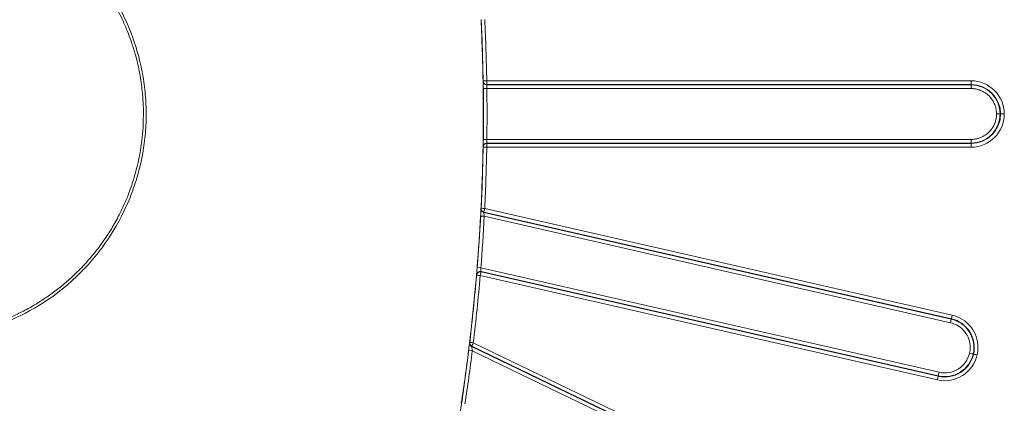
# Model space of a CAD drawing. Header units: millimetres. Extents: x 0 to 420, y 0 to 297.
# Tile 40 of 81: x 90 to 124, y 239 to 252. Entities that reach past the tile are written whole.
import ezdxf

# ---------------------------------------------------------------- set-up
doc = ezdxf.new("R2010")
doc.units = ezdxf.units.MM

msp = doc.modelspace()

# ---------------------------------------------------------------- linework, layer by layer
at = {"color": 7, "linetype": 'Continuous', "lineweight": 15}
for p, q in [((105.9025088, 249.49189004), (105.90273568, 249.47874803)), ((122.40585019, 249.49406041), (106.02748995, 249.49406041)), ((106.02748995, 249.49406041), (106.02748995, 249.36907944)), ((122.40585019, 249.36907944), (122.40585019, 249.49406041)), ((105.90587256, 249.27647721), (105.90653487, 249.22926927)), ((105.90587549, 249.27739818), (105.90862151, 249.22929701)), ((106.03152382, 249.23093103), (105.90653487, 249.22926927)), ((106.02771828, 249.35591199), (106.02748962, 249.36907944)), ((106.02748995, 249.36907944), (122.40585019, 249.36907944)), ((122.40585019, 249.35591199), (106.02771727, 249.35591199)), ((122.40585019, 249.23093103), (106.03152382, 249.23093103)), ((122.40585019, 249.36907944), (122.40585019, 249.35591199)), ((122.40585019, 249.35591199), (122.40585019, 249.23093103)), ((123.40365639, 248.37117325), (123.39048893, 248.37117325)), ((105.90653487, 247.51317723), (105.90586911, 247.46572333)), ((105.90862151, 247.51314949), (105.90587208, 247.46479653)), ((105.90653487, 247.51317723), (106.03152382, 247.51151547)), ((106.02749096, 247.37336705), (106.02771694, 247.38653451)), ((106.0277171, 247.38653451), (122.40585019, 247.38653451)), ((106.03152382, 247.51151547), (122.40585019, 247.51151547)), ((122.40585019, 247.38653451), (122.40585019, 247.51151547)), ((122.40585019, 247.37336705), (122.40585019, 247.38653451)), ((105.90273568, 247.26369847), (105.9025088, 247.25055646)), ((106.02748995, 247.37336705), (106.02748995, 247.24838609)), ((122.40585019, 247.37336705), (106.02748995, 247.37336705)), ((106.02748995, 247.24838609), (122.40585019, 247.24838609)), ((122.40585019, 247.37336705), (122.40585019, 247.24838609)), ((105.8334693, 245.1834522), (105.83280879, 245.17012298)), ((105.92984511, 245.04207582), (105.93050553, 245.05543116)), ((105.93050587, 245.05543108), (121.7381583, 241.44743757)), ((121.76596918, 241.569285), (105.95831675, 245.17727851)), ((105.82226345, 244.96472401), (105.81975233, 244.91720846)), ((105.94457321, 244.91051914), (105.81975233, 244.91720846)), ((105.82232647, 244.96561142), (105.82183616, 244.91709678)), ((121.73522826, 241.43460025), (105.92984408, 245.04207605)), ((105.94457321, 244.91051914), (121.70741738, 241.31275282)), ((105.70550051, 243.18336819), (105.69949312, 243.13507763)), ((105.70342043, 243.18353591), (105.69955041, 243.13598059)), ((105.82801602, 243.17348903), (105.70342043, 243.18353591)), ((121.32481143, 239.63644661), (105.82801602, 243.17348903)), ((105.68267435, 242.9323765), (105.68155463, 242.91915209)), ((105.68683747, 242.9554665), (105.68572187, 242.94223901)), ((105.80610787, 242.90859318), (121.26625963, 239.37991443)), ((121.29407051, 239.50176186), (105.83391875, 243.03044061)), ((105.83391976, 243.03044038), (105.8350403, 243.0436907)), ((105.83504047, 243.04369067), (121.29700055, 239.51459918)), ((121.73522826, 241.43460025), (121.70741738, 241.31275282)), ((121.7381583, 241.44743757), (121.73522826, 241.43460025)), ((121.7381583, 241.44743757), (121.76596918, 241.569285)), ((105.42085288, 240.42215779), (105.41486668, 240.37391996)), ((105.42096948, 240.42296076), (105.41693742, 240.37366139)), ((105.44863329, 240.64914588), (105.4469705, 240.63536011)), ((119.31876254, 233.86111976), (105.51684222, 240.50777427)), ((105.51684329, 240.50777376), (105.51850787, 240.52158691)), ((105.51850823, 240.52158674), (119.32447568, 233.87298322)), ((119.37870289, 233.98558718), (105.57273543, 240.6341907)), ((105.53890343, 240.35843175), (105.41486668, 240.37391996)), ((119.26453533, 233.7485158), (105.53890343, 240.35843175)), ((122.47607732, 240.25554573), (122.48891464, 240.25261569)), ((121.29407051, 239.50176186), (121.26625963, 239.37991443)), ((121.29407051, 239.50176186), (121.29700055, 239.51459918)), ((121.29700055, 239.51459918), (121.32481143, 239.63644661))]:
    msp.add_line(p, q, dxfattribs=at)
at = {"color": 7, "linetype": 'Continuous', "lineweight": 15, "flags": 128}
for points in [[(105.9091312, 249.48549607), (105.87147315, 250.84126502), (105.8396506, 251.56580798)], [(105.91156766, 249.44730133), (105.91166747, 249.44135171), (105.91178751, 249.4341524)], [(105.91271657, 247.48872614), (105.91874935, 248.37122005), (105.91272924, 249.25278719)], [(105.83964275, 245.17647367), (105.87147315, 245.90117508), (105.90912972, 247.25685839)], [(105.91178751, 247.3082941), (105.91168836, 247.30234448), (105.91156766, 247.29514517)], [(105.8382637, 245.1424684), (105.83796206, 245.13643424), (105.83759631, 245.1291327)], [(105.70796884, 243.15899062), (105.72971381, 243.43474822), (105.82750738, 244.94032895)], [(105.45032972, 240.60890358), (105.49367897, 240.97555227), (105.69550796, 243.00739428)], [(105.44969521, 240.61215327), (105.44894008, 240.6059126), (105.44802554, 240.59836128)]]:
    msp.add_lwpolyline(points, dxfattribs=at)
at = {"color": 7, "linetype": 'Continuous', "lineweight": 15}
for centre, radius, start, end in [((41.36874716, 248.37122325), 64.54349143, 0.9948749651, 2.8309618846), ((106.02770721, 249.48090208), 0.12499009, 180.987471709, 270.004613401), ((41.36874716, 248.37122325), 64.54349143, 359.2382831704, 0.7617168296), ((122.40585019, 248.37127325), 0.9978062, 0, 90), ((122.40585019, 248.37127325), 0.98463874, 0, 90), ((122.40585019, 248.37117325), 0.9978062, 270, 0), ((122.40585019, 248.37117325), 0.98463874, 270, 0), ((106.02770721, 247.26154442), 0.12499009, 89.995386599, 179.012528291), ((41.36874716, 248.37122325), 64.54349143, 357.1690381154, 359.0051250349), ((105.95764132, 245.16393173), 0.12498597, 177.160657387, 257.14979408), ((105.95827758, 245.17728045), 0.12496078, 177.16903833, 180.000000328), ((41.36874716, 248.37122325), 64.54349143, 355.3898751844, 356.932377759), ((41.36874716, 248.37122325), 64.54349143, 353.1285894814, 355.154378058), ((105.80722213, 242.92183227), 0.12499332, 77.140562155, 175.160871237), ((121.51612553, 240.47464846), 0.98463874, 347.142857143, 77.142857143), ((121.51612553, 240.47464846), 0.9978062, 347.142857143, 77.142857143), ((41.36874935, 248.37122005), 64.55, 346.842040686, 352.9037127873), ((105.57105086, 240.62038671), 0.12498055, 173.119102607, 244.295071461), ((41.36874716, 248.37122325), 64.54349143, 351.2824336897, 352.8824371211), ((121.51610328, 240.47455097), 0.9978062, 257.142857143, 347.142857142), ((121.51610328, 240.47455097), 0.98463874, 257.142857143, 347.142857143)]:
    msp.add_arc(centre, radius, start, end, dxfattribs=at)
for points, knots in [([(86.91874935, 240.77829803), (87.14905685, 240.77829287), (87.37980664, 240.78879402), (87.84278264, 240.83144469), (88.07473661, 240.86363875), (88.75820824, 240.99069602), (89.20190521, 241.11598479), (90.06550738, 241.44700668), (90.48880506, 241.6553092), (91.27744446, 242.13782908), (91.64678929, 242.41280915), (92.16361484, 242.877014), (92.33005945, 243.04084369), (92.64658195, 243.38252416), (92.79593329, 243.55948112), (93.21766227, 244.10791726), (93.46421119, 244.49693099), (93.78256945, 245.11917762), (93.87955173, 245.33230293), (94.05234505, 245.76313074), (94.12845338, 245.98131706), (94.32628008, 246.64408064), (94.41811349, 247.09729804), (94.493018, 247.79207698), (94.50724881, 248.02470544), (94.51433386, 248.48647281), (94.50038617, 248.94684343), (94.4442995, 249.4045093), (94.3671066, 249.8608672), (94.31760799, 250.08944758), (94.13845526, 250.76497934), (93.97940342, 251.19865658), (93.68352163, 251.8245586), (93.57527257, 252.02912011), (93.3392908, 252.429377), (93.21120029, 252.62539616), (92.80433485, 253.18968143), (92.50133798, 253.53739188), (92.00110527, 254.0160704), (91.82647481, 254.16859166), (91.46162647, 254.45857558), (91.27257167, 254.59511807), (90.69205652, 254.97529806), (90.28500833, 255.19163468), (89.430239, 255.55041905), (88.98120916, 255.692446), (88.52779125, 255.79103296)], [0, 0, 0, 0, 0.03125, 0.03125, 0.0625, 0.0625, 0.125, 0.125, 0.1875, 0.1875, 0.25, 0.25, 0.28125, 0.28125, 0.3125, 0.3125, 0.375, 0.375, 0.40625, 0.40625, 0.4375, 0.4375, 0.5, 0.5, 0.53125, 0.53125, 0.5625, 0.59375, 0.59375, 0.625, 0.625, 0.6875, 0.6875, 0.71875, 0.71875, 0.75, 0.75, 0.8125, 0.8125, 0.84375, 0.84375, 0.875, 0.875, 0.9375, 0.9375, 1, 1, 1, 1]), ([(93.20127438, 252.46754515), (93.26092973, 252.37342028), (93.3823074, 252.18190927), (93.54754084, 251.88483672), (93.6943938, 251.59224343), (93.82592391, 251.29926262), (93.94740097, 250.99541762), (94.06517621, 250.65776653), (94.18438926, 250.24645458), (94.26545558, 249.91161189), (94.29873891, 249.6995546), (94.30413207, 249.66519324)], [0, 0, 0, 0, 0.1102322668, 0.2242838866, 0.3361315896, 0.4340323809, 0.5419177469, 0.659787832, 0.7876426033, 0.9655900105, 1, 1, 1, 1]), ([(106.02748995, 249.36907944), (105.99828403, 249.36907929), (105.96418923, 249.38102653), (105.91555516, 249.42881597), (105.90301582, 249.46269297), (105.9025088, 249.49189004)], [0, 0, 0, 0, 0.5, 0.5, 1, 1, 1, 1]), ([(105.90273568, 249.47874803), (105.90281617, 249.4739127), (105.90297671, 249.4642689), (105.90356021, 249.43096149), (105.90397285, 249.40414029), (105.90397407, 249.40406065)], [0, 0, 0, 0, 0.5006497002, 0.9985173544, 1, 1, 1, 1]), ([(106.03152382, 249.23093103), (106.03066248, 249.2633237), (106.02969501, 249.29547796), (106.02822042, 249.34154517), (106.02773667, 249.35534688), (106.02771727, 249.35591199)], [0, 0, 0, 0, 0.5, 0.5, 1, 1, 1, 1]), ([(122.40585019, 249.23093103), (122.42756584, 249.23047144), (122.47081808, 249.22955607), (122.53519172, 249.2220375), (122.59866151, 249.21000283), (122.66122888, 249.19301487), (122.75712979, 249.15910818), (122.88129949, 249.09512488), (123.01776543, 248.98331439), (123.12964295, 248.84679217), (123.20030208, 248.70983396), (123.24068233, 248.58569434), (123.26170364, 248.47934366), (123.26423624, 248.40739946), (123.26550797, 248.37127325)], [0, 0, 0, 0, 0.04828208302, 0.0961660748, 0.14392703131, 0.19184212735, 0.24018588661, 0.37001786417, 0.50004841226, 0.62988047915, 0.75991111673, 0.84011184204, 0.91971343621, 1, 1, 1, 1]), ([(94.41466572, 248.24767727), (94.41387988, 248.17041806), (94.41158613, 247.94490793), (94.37300785, 247.49155478), (94.28263179, 246.89279343), (94.11257357, 246.21136546), (93.8847845, 245.56363976), (93.62167171, 244.98990588), (93.32993579, 244.46504034), (93.02881416, 244.00910077), (92.68739568, 243.57079025), (92.39839148, 243.23882838), (92.19464169, 243.04579671), (92.12329221, 242.97820051)], [0, 0, 0, 0, 0.0392875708, 0.1146755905, 0.2311685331, 0.3469232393, 0.4713530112, 0.5798274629, 0.6675269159, 0.776556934, 0.8572985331, 0.9500285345, 1, 1, 1, 1]), ([(123.26550797, 248.37117325), (123.26504839, 248.34945761), (123.26413301, 248.30620537), (123.25661445, 248.24183173), (123.24457978, 248.17836193), (123.22759182, 248.11579456), (123.19368513, 248.01989365), (123.12970183, 247.89572395), (123.01789134, 247.75925802), (122.88136912, 247.6473805), (122.74441091, 247.57672137), (122.62027129, 247.53634111), (122.5139206, 247.5153198), (122.4419764, 247.5127872), (122.40585019, 247.51151547)], [0, 0, 0, 0, 0.048282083, 0.0961660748, 0.1439270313, 0.1918421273, 0.2401858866, 0.3700178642, 0.5000484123, 0.6298804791, 0.7599111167, 0.840111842, 0.9197134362, 1, 1, 1, 1]), ([(123.39048893, 248.37117325), (123.38991696, 248.37117325), (123.37649718, 248.37117325), (123.32974608, 248.37117325), (123.29828124, 248.37117325), (123.26550797, 248.37117325)], [0, 0, 0, 0, 0.5, 0.5, 1, 1, 1, 1]), ([(123.40365639, 248.37127325), (123.40422836, 248.37127325), (123.41764814, 248.37127325), (123.46439924, 248.37127325), (123.49586408, 248.37127325), (123.52863735, 248.37127325)], [0, 0, 0, 0, 0.5, 0.5, 1, 1, 1, 1]), ([(106.02771727, 247.38653451), (106.02773665, 247.38709912), (106.02821948, 247.40087463), (106.02969198, 247.44687112), (106.03065546, 247.47885857), (106.03152382, 247.51151547)], [0, 0, 0, 0, 0.5, 0.5, 1, 1, 1, 1]), ([(105.9025088, 247.25055646), (105.90301582, 247.27975353), (105.91555516, 247.31363053), (105.96418923, 247.36141996), (105.99828403, 247.37336721), (106.02748995, 247.37336705)], [0, 0, 0, 0, 0.5, 0.5, 1, 1, 1, 1]), ([(105.90397188, 247.33824343), (105.90397139, 247.33821129), (105.90355956, 247.31144358), (105.90297677, 247.27818276), (105.90281619, 247.26853552), (105.90273568, 247.26369847)], [0, 0, 0, 0, 0.0005990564, 0.4989072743, 1, 1, 1, 1]), ([(105.83280879, 245.17012298), (105.83255955, 245.16515479), (105.83206237, 245.1552445), (105.83037205, 245.12097147), (105.82897393, 245.09381013), (105.82896972, 245.09372833)], [0, 0, 0, 0, 0.5005618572, 0.9984958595, 1, 1, 1, 1]), ([(105.93050587, 245.05543108), (105.90539572, 245.06116089), (105.87907549, 245.07631977), (105.84257529, 245.12179847), (105.8333168, 245.15107971), (105.8333168, 245.17728045)], [0, 0, 0, 0, 0.5, 0.5, 1, 1, 1, 1]), ([(105.95831675, 245.17727851), (105.95111568, 245.14572856), (105.94395704, 245.11436453), (105.93368471, 245.0693585), (105.93063155, 245.05598171), (105.93050587, 245.05543108)], [0, 0, 0, 0, 0.5, 0.5, 1, 1, 1, 1]), ([(105.94457321, 244.91051914), (105.94091701, 244.94427625), (105.93715184, 244.97802263), (105.9316357, 245.02666356), (105.92991349, 245.04147576), (105.92984408, 245.04207605)], [0, 0, 0, 0, 0.5, 0.5, 1, 1, 1, 1]), ([(105.83504064, 243.04369063), (105.83501093, 243.04427973), (105.83429106, 243.05875145), (105.83177196, 243.10660217), (105.82996558, 243.1397662), (105.82801602, 243.17348903)], [0, 0, 0, 0, 0.5, 0.5, 1, 1, 1, 1]), ([(105.68155463, 242.91915209), (105.68288268, 242.9348178), (105.68739457, 242.95169464), (105.7044424, 242.98351779), (105.7170357, 242.9983134), (105.74770497, 243.02071459), (105.76563143, 243.02821096), (105.8011363, 243.03477291), (105.81858855, 243.03393894), (105.83391875, 243.03044061)], [0, 0, 0, 0, 0.25, 0.25, 0.5, 0.5, 0.75, 0.75, 1, 1, 1, 1]), ([(105.68901218, 243.00784886), (105.68900951, 243.00781654), (105.68678096, 242.9808869), (105.68391044, 242.947083), (105.68308712, 242.93728749), (105.68267435, 242.9323765)], [0, 0, 0, 0, 0.00059882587, 0.49894840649, 1, 1, 1, 1]), ([(105.83391875, 243.03044061), (105.83379308, 243.02988999), (105.83073991, 243.0165132), (105.82046758, 242.97150717), (105.81330894, 242.94014313), (105.80610787, 242.90859318)], [0, 0, 0, 0, 0.5, 0.5, 1, 1, 1, 1]), ([(91.02773794, 242.10060446), (90.96510621, 242.05896377), (90.7665752, 241.92697047), (90.42437616, 241.73624984), (90.01256538, 241.53405015), (89.61411138, 241.36818063), (89.16493216, 241.20957837), (88.6157845, 241.05590592), (87.99683075, 240.94027154), (87.41665909, 240.88009362), (87.07013894, 240.87391806), (86.91874935, 240.87122005)], [0, 0, 0, 0, 0.051864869, 0.1644020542, 0.2698388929, 0.36817632, 0.4618779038, 0.5982587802, 0.7610377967, 0.8956009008, 1, 1, 1, 1]), ([(122.63891269, 240.47464846), (122.63891269, 240.72899611), (122.55253905, 240.9758378), (122.23537271, 241.3735518), (122.0139398, 241.51268732), (121.76596918, 241.569285)], [0, 0, 0, 0, 0.5, 0.5, 1, 1, 1, 1]), ([(121.70741738, 241.31275282), (121.89727516, 241.26941902), (122.06681444, 241.16289044), (122.30965165, 240.8583822), (122.37578331, 240.66938879), (122.37578331, 240.47464846)], [0, 0, 0, 0, 0.5, 0.5, 1, 1, 1, 1]), ([(105.4469705, 240.63536011), (105.44681236, 240.63404734), (105.44649517, 240.63141416), (105.44365389, 240.60795691), (105.44060823, 240.58263798), (105.43717473, 240.55464731), (105.43716456, 240.55456435)], [0, 0, 0, 0, 0.2500507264, 0.501555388, 0.9985227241, 1, 1, 1, 1]), ([(105.51850823, 240.52158674), (105.49666504, 240.53210307), (105.47594757, 240.55070974), (105.45025783, 240.59760726), (105.44573327, 240.62508078), (105.44863329, 240.64914588)], [0, 0, 0, 0, 0.5, 0.5, 1, 1, 1, 1]), ([(105.53890343, 240.35843175), (105.53349467, 240.39585403), (105.52790705, 240.43378823), (105.51961795, 240.48944236), (105.51694755, 240.50707637), (105.51684222, 240.50777427)], [0, 0, 0, 0, 0.5, 0.5, 1, 1, 1, 1]), ([(105.57273543, 240.6341907), (105.55869438, 240.60503416), (105.54473607, 240.57604943), (105.52470651, 240.53445761), (105.51875328, 240.52209559), (105.51850823, 240.52158674)], [0, 0, 0, 0, 0.5, 0.5, 1, 1, 1, 1]), ([(121.26625963, 239.37991443), (121.55656708, 239.31365365), (121.86133025, 239.36543499), (122.36559387, 239.68228483), (122.54447904, 239.93439988), (122.61073982, 240.22470732)], [0, 0, 0, 0, 0.5, 0.5, 1, 1, 1, 1]), ([(122.35420764, 240.28325912), (122.30347532, 240.06098631), (122.16651256, 239.86795537), (121.78042502, 239.62536048), (121.54708423, 239.58571429), (121.32481143, 239.63644661)], [0, 0, 0, 0, 0.5, 0.5, 1, 1, 1, 1]), ([(122.35422989, 240.28335661), (122.38618147, 240.27606387), (122.41685742, 240.26906229), (122.46243637, 240.25865919), (122.47551969, 240.255673), (122.47607732, 240.25554573)], [0, 0, 0, 0, 0.5, 0.5, 1, 1, 1, 1]), ([(122.48891464, 240.25261569), (122.48947227, 240.25248842), (122.50255559, 240.24950224), (122.54813455, 240.23909914), (122.57881049, 240.23209755), (122.61076207, 240.22480481)], [0, 0, 0, 0, 0.5, 0.5, 1, 1, 1, 1])]:
    msp.add_open_spline(points, degree=3, knots=knots, dxfattribs=at)
for points in [[(106.02748995, 249.49406041), (106.01539884, 250.19032918), (105.9927103, 250.8696441), (105.95831675, 251.56516799)], [(105.9025088, 249.49189004), (105.9025088, 249.49189004), (105.95851098, 249.49286255), (106.02748995, 249.49406041)], [(123.52863735, 248.37127325), (123.52863735, 248.99095633), (123.02553328, 249.49406041), (122.40585019, 249.49406041)], [(106.03723858, 248.37122325), (106.03723858, 248.66491361), (106.03542816, 248.93726662), (106.03152382, 249.23093103)], [(106.03152382, 247.51151547), (106.03542816, 247.80517988), (106.03723858, 248.07753289), (106.03723858, 248.37122325)], [(122.40585019, 247.24838609), (123.02553328, 247.24838609), (123.52863735, 247.75149016), (123.52863735, 248.37117325)], [(106.02748995, 247.24838609), (105.95851098, 247.24958395), (105.9025088, 247.25055646), (105.9025088, 247.25055646)], [(105.95831675, 245.17727851), (105.9927103, 245.8728024), (106.01539884, 246.55211732), (106.02748995, 247.24838609)], [(105.8334693, 245.1834522), (105.8334693, 245.1834522), (105.88941157, 245.18068586), (105.95831675, 245.17727851)], [(105.82801602, 243.17348903), (105.87514071, 243.75790199), (105.91319711, 244.32504944), (105.94457321, 244.91051914)], [(105.57273543, 240.6341907), (105.66456057, 241.39618054), (105.74127594, 242.14383361), (105.80610787, 242.90859318)], [(105.80610787, 242.90859318), (105.73736507, 242.9144208), (105.68155463, 242.91915209), (105.68155463, 242.91915209)], [(105.44863329, 240.64914588), (105.44863329, 240.64914588), (105.5042416, 240.64244469), (105.57273543, 240.6341907)], [(122.37578331, 240.47464846), (122.37578331, 240.41027933), (122.36855337, 240.34611187), (122.35422989, 240.28335661)], [(122.61076207, 240.22480481), (122.62946977, 240.3067686), (122.63891269, 240.39057683), (122.63891269, 240.47464846)], [(105.29015359, 238.56981607), (105.382284, 239.1706589), (105.46358549, 239.75525075), (105.53890343, 240.35843175)]]:
    msp.add_open_spline(points, degree=3, dxfattribs=at)
at = {"color": 8, "linetype": 'Continuous', "lineweight": 15}
for points, knots in [([(94.30413207, 249.66519324), (94.32136056, 249.56519594), (94.354313, 249.373934), (94.38406933, 249.1053219), (94.40857306, 248.79915627), (94.42189255, 248.51840423), (94.4164306, 248.31379204), (94.41466572, 248.24767727)], [0, 0, 0, 0, 0.2136893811, 0.4087174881, 0.56894317, 0.8607159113, 1, 1, 1, 1]), ([(105.90397407, 249.40406065), (105.90437484, 249.37892954), (105.90497845, 249.34107952), (105.90564767, 249.29272574), (105.90587256, 249.27647721)], [0, 0, 0, 0, 0.6639657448, 1, 1, 1, 1]), ([(105.90586911, 247.46572333), (105.9056454, 247.44956065), (105.90497658, 247.40123919), (105.90437334, 247.36341566), (105.90397188, 247.33824343)], [0, 0, 0, 0, 0.3344824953, 1, 1, 1, 1]), ([(105.82896972, 245.09372833), (105.8276712, 245.0682219), (105.82571431, 245.02978327), (105.82313218, 244.98110217), (105.82226345, 244.96472401)], [0, 0, 0, 0, 0.6635621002, 1, 1, 1, 1]), ([(105.69955041, 243.13598059), (105.69823416, 243.11976814), (105.69430216, 243.07133701), (105.69112547, 243.03321165), (105.68901218, 243.00784886)], [0, 0, 0, 0, 0.334752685, 1, 1, 1, 1]), ([(92.12329221, 242.97820051), (92.0605548, 242.91603418), (91.88325415, 242.74034746), (91.57219454, 242.48585437), (91.26905, 242.2553979), (91.08445441, 242.13698614), (91.02773794, 242.10060446)], [0, 0, 0, 0, 0.1883401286, 0.5322633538, 0.8562892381, 1, 1, 1, 1]), ([(105.43716456, 240.55456435), (105.43393753, 240.52813244), (105.42906906, 240.48825577), (105.42292456, 240.43882411), (105.42085288, 240.42215779)], [0, 0, 0, 0, 0.6628413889, 1, 1, 1, 1])]:
    msp.add_open_spline(points, degree=3, knots=knots, dxfattribs=at)

doc.saveas('drawing.dxf')
